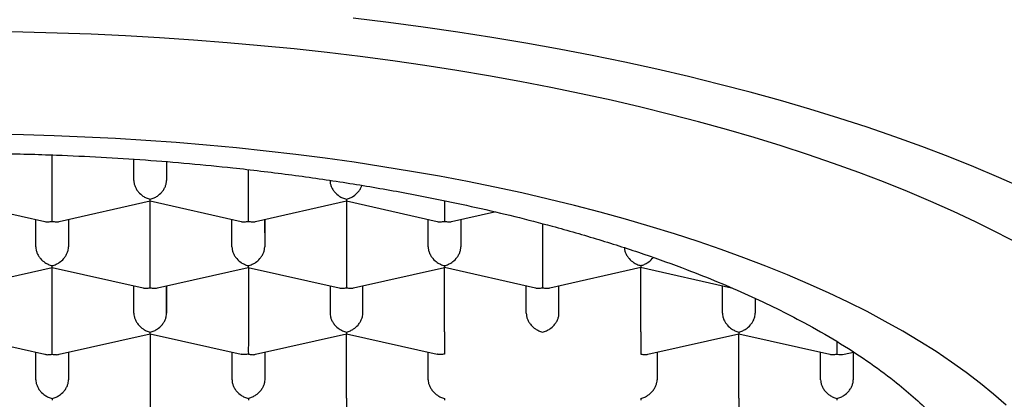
# Model space of a CAD drawing. Header units: millimetres. Extents: x 8 to 738, y 5 to 761.
# Tile 49 of 77: x 326.7 to 334.23, y 604.38 to 607.28. Entities that reach past the tile are written whole.
import ezdxf

# ---------------------------------------------------------------- set-up
doc = ezdxf.new("R2010")
doc.units = ezdxf.units.MM

msp = doc.modelspace()

# ---------------------------------------------------------------- linework, layer by layer
at = {"color": 7, "linetype": 'Continuous', "lineweight": 30}
for p, q in [((326.9508, 605.9132), (326.9508, 606.2495)), ((327.5757, 606.0543), (327.5757, 606.2167)), ((327.8257, 606.198), (327.8257, 606.0543)), ((327.8257, 606.1979), (327.8257, 606.0543)), ((328.4508, 606.1369), (328.4508, 605.9134)), ((326.201, 605.8978), (326.8961, 605.7411)), ((327.0056, 605.7411), (327.701, 605.898)), ((327.701, 605.8979), (328.3961, 605.7412)), ((327.701, 605.4057), (327.701, 605.8979)), ((328.5056, 605.7412), (329.2005, 605.898)), ((329.2005, 605.8981), (329.8961, 605.7413)), ((329.201, 605.898), (329.201, 605.4058)), ((330.0056, 605.7413), (330.3336, 605.8153)), ((326.826, 605.5467), (326.8259, 605.7569)), ((327.0759, 605.7569), (327.076, 605.5467)), ((327.076, 605.7569), (327.076, 605.5467)), ((328.326, 605.5468), (328.3259, 605.757)), ((328.5759, 605.757), (328.576, 605.5468)), ((328.576, 605.7571), (328.576, 605.5468)), ((329.826, 605.5469), (329.8259, 605.7571)), ((330.0759, 605.7571), (330.076, 605.5469)), ((330.076, 605.7572), (330.076, 605.5469)), ((330.701, 605.7239), (330.701, 605.4059)), ((326.2558, 605.2334), (326.9512, 605.3904)), ((326.9512, 605.3903), (327.6463, 605.2335)), ((326.9512, 604.8981), (326.9512, 605.3903)), ((327.7558, 605.2335), (328.4508, 605.3904)), ((328.4507, 605.3905), (329.1463, 605.2336)), ((328.4512, 605.3904), (328.4512, 604.8982)), ((329.2558, 605.2336), (329.9508, 605.3905)), ((329.9507, 605.3906), (330.6463, 605.2337)), ((329.9512, 604.8983), (329.9512, 605.3905)), ((330.7558, 605.2338), (331.4508, 605.3906)), ((331.4507, 605.3907), (332.1463, 605.2338)), ((331.4512, 604.8984), (331.4512, 605.3906)), ((327.5762, 605.0391), (327.5761, 605.2494)), ((327.8261, 605.2494), (327.8262, 605.0392)), ((327.8262, 605.0392), (327.8262, 605.2494)), ((329.0761, 605.2495), (329.0762, 605.0392)), ((329.3262, 605.0393), (329.3261, 605.2495)), ((329.3262, 605.0393), (329.3262, 605.2495)), ((330.5762, 605.0393), (330.5761, 605.2496)), ((330.8262, 605.0394), (330.8261, 605.2496)), ((330.8262, 605.0394), (330.8262, 605.2496)), ((332.0762, 605.0394), (332.0761, 605.2497)), ((332.3261, 605.1535), (332.3262, 605.0395)), ((332.3262, 605.1534), (332.3262, 605.0395)), ((326.2014, 604.8827), (326.8965, 604.7259)), ((327.006, 604.7259), (327.7015, 604.8829)), ((327.7014, 604.8828), (328.3961, 604.7261)), ((327.7015, 604.8827), (327.7015, 604.3906)), ((328.506, 604.726), (329.201, 604.8829)), ((329.201, 604.883), (329.8961, 604.7262)), ((329.2015, 604.3907), (329.2015, 604.8828)), ((331.506, 604.7262), (332.201, 604.8831)), ((332.201, 604.8832), (332.8965, 604.7263)), ((332.2015, 604.3909), (332.2015, 604.8831)), ((326.8264, 604.5315), (326.8263, 604.7417)), ((327.0763, 604.7418), (327.0764, 604.5315)), ((327.0764, 604.7418), (327.0764, 604.5315)), ((328.3264, 604.5316), (328.3263, 604.7418)), ((328.5763, 604.7419), (328.5764, 604.5316)), ((328.5764, 604.7419), (328.5764, 604.5316)), ((329.8264, 604.5317), (329.8263, 604.7419)), ((331.5763, 604.7421), (331.5764, 604.5318)), ((331.5764, 604.7421), (331.5764, 604.5318)), ((332.8264, 604.5319), (332.8263, 604.7422)), ((333.0063, 604.7264), (333.0777, 604.7425)), ((333.0763, 604.7422), (333.0764, 604.5319)), ((333.0764, 604.7422), (333.0764, 604.5319))]:
    msp.add_line(p, q, dxfattribs=at)
at = {"color": 7, "linetype": 'Continuous', "lineweight": 30, "flags": 128}
for points in [[(334.3749, 605.9946), (334.1893, 606.0772), (333.9983, 606.158), (333.8019, 606.2367), (333.6002, 606.3134), (333.3936, 606.3881), (333.1819, 606.4606), (332.9655, 606.5309), (332.7445, 606.5989), (332.519, 606.6647), (332.2891, 606.7281), (332.0551, 606.7892), (331.8171, 606.8479), (331.5752, 606.9041), (331.3296, 606.9578), (331.0805, 607.009), (330.8281, 607.0576), (330.5725, 607.1036), (330.3139, 607.147), (330.0525, 607.1877), (329.7885, 607.2258), (329.5219, 607.2611), (329.2532, 607.2937)], [(334.3314, 605.5748), (334.1739, 605.6572), (334.011, 605.7379), (333.8427, 605.8169), (333.6692, 605.8942), (333.4906, 605.9697), (333.307, 606.0433), (333.1185, 606.115), (332.9253, 606.1848), (332.7274, 606.2525), (332.5251, 606.3183), (332.3185, 606.3819), (332.1076, 606.4434), (331.8927, 606.5027), (331.6739, 606.5598), (331.4514, 606.6146), (331.2253, 606.6672), (330.9957, 606.7174), (330.7628, 606.7653), (330.5269, 606.8107), (330.2879, 606.8537), (330.0461, 606.8943), (329.8018, 606.9324), (329.5549, 606.9679), (329.3058, 607.001), (329.0545, 607.0314), (328.8012, 607.0593), (328.5462, 607.0846), (328.2896, 607.1073), (328.0315, 607.1273), (327.7722, 607.1447), (327.5118, 607.1594), (327.2506, 607.1715), (326.9886, 607.1809), (326.726, 607.1876), (326.4631, 607.1916)], [(334.2451, 604.336), (334.1493, 604.4203), (334.0477, 604.5035), (333.9404, 604.5856), (333.8274, 604.6665), (333.709, 604.7463), (333.5851, 604.8247), (333.4558, 604.9018), (333.3212, 604.9776), (333.1814, 605.0518), (333.0366, 605.1246), (332.8868, 605.1959), (332.7322, 605.2655), (332.5728, 605.3335), (332.4087, 605.3997), (332.2402, 605.4642), (332.0672, 605.527), (331.89, 605.5878), (331.7087, 605.6468), (331.5233, 605.7039), (331.3341, 605.7589), (331.1412, 605.812), (330.9446, 605.863), (330.7447, 605.9119), (330.5414, 605.9587), (330.3349, 606.0034), (330.1255, 606.0458), (329.9132, 606.0861), (329.6982, 606.124), (329.4806, 606.1597), (329.2607, 606.1931), (329.0385, 606.2242), (328.8143, 606.2529), (328.5882, 606.2792), (328.3604, 606.3032), (328.1309, 606.3247), (327.9001, 606.3438), (327.668, 606.3605), (327.4349, 606.3747), (327.2009, 606.3865), (326.9662, 606.3958), (326.7309, 606.4026), (326.4952, 606.4069)]]:
    msp.add_lwpolyline(points, dxfattribs=at)
at = {"color": 7, "linetype": 'Continuous', "lineweight": 30}
for major_axis, ratio, start_param, end_param in [((0, 0.1281), 0.000177, 1.715213, 2.685863), ((0.1061, -0.0848), 0.779881, 5.269697, 5.725466)]:
    msp.add_ellipse((332.9513, 604.8421), major_axis=major_axis, ratio=ratio, start_param=start_param, end_param=end_param, dxfattribs=at)
for points, knots in [([(318.1768, 603.1275), (318.179, 603.1839), (318.1835, 603.2967), (318.2198, 603.4655), (318.2778, 603.6339), (318.3603, 603.8015), (318.4666, 603.9681), (318.5962, 604.1323), (318.7482, 604.2936), (318.9222, 604.4512), (319.1188, 604.6054), (319.338, 604.7558), (319.5793, 604.9019), (319.821, 605.0318), (320.0575, 605.1466), (320.2841, 605.2475), (320.5214, 605.3445), (320.7935, 605.4465), (321.1038, 605.5519), (321.4553, 605.6585), (321.7934, 605.7499), (322.1138, 605.8276), (322.413, 605.8934), (322.7192, 605.9542), (323.0624, 606.0152), (323.4444, 606.0745), (323.8663, 606.1296), (324.2628, 606.172), (324.631, 606.2039), (324.9691, 606.2273), (325.3095, 606.2451), (325.6851, 606.2583), (326.0959, 606.2648), (326.5407, 606.2623), (326.9508, 606.2511), (327.3253, 606.2336), (327.6642, 606.212), (328.0005, 606.1848), (328.3661, 606.1487), (328.7593, 606.1018), (329.1769, 606.0419), (329.5544, 605.9783), (329.8929, 605.9134), (330.1944, 605.8492), (330.4886, 605.78), (330.8031, 605.6987), (331.1343, 605.6035), (331.4777, 605.4929), (331.78, 605.3841), (332.0444, 605.279), (332.2745, 605.1793), (332.4935, 605.076), (332.7214, 604.9585), (332.9533, 604.8259), (333.1836, 604.6771), (333.3767, 604.5353), (333.5372, 604.402), (333.6699, 604.2782), (333.789, 604.1524), (333.8987, 604.0193), (333.9964, 603.8788), (334.0799, 603.7309), (334.1452, 603.5814), (334.1918, 603.4309), (334.2212, 603.2798), (334.2249, 603.179), (334.2268, 603.1286)], [0, 0, 0, 0, 0.017177, 0.034367, 0.051544, 0.068917, 0.086342, 0.103794, 0.121246, 0.138671, 0.156044, 0.173681, 0.191331, 0.208968, 0.222578, 0.2362, 0.249823, 0.263433, 0.28107, 0.29872, 0.316357, 0.329967, 0.343589, 0.357212, 0.370822, 0.388459, 0.406109, 0.423746, 0.437356, 0.450978, 0.464601, 0.478211, 0.495848, 0.513498, 0.531135, 0.544745, 0.558367, 0.57199, 0.5856, 0.603237, 0.620887, 0.638524, 0.652134, 0.665756, 0.679379, 0.692989, 0.710626, 0.728276, 0.745913, 0.759523, 0.773145, 0.786768, 0.800378, 0.818015, 0.835665, 0.853302, 0.866912, 0.880534, 0.894157, 0.907767, 0.923109, 0.938487, 0.953883, 0.96928, 0.984658, 1, 1, 1, 1]), ([(327.5757, 606.0543), (327.5762, 606.0469), (327.577, 606.032), (327.5842, 606.0088), (327.5958, 605.9857), (327.6155, 605.9592), (327.6411, 605.9367), (327.6718, 605.9194), (327.6906, 605.9139), (327.7007, 605.911)], [0, 0, 0, 0, 0.111393, 0.227311, 0.348959, 0.477381, 0.69267, 0.834868, 1, 1, 1, 1]), ([(327.7007, 605.911), (327.7109, 605.9139), (327.7297, 605.9194), (327.7603, 605.9368), (327.7859, 605.9592), (327.8056, 605.9857), (327.8172, 606.0088), (327.8244, 606.032), (327.8253, 606.047), (327.8257, 606.0543)], [0, 0, 0, 0, 0.165104, 0.307293, 0.522618, 0.651026, 0.772669, 0.888592, 1, 1, 1, 1]), ([(329.0757, 606.0544), (329.0762, 606.047), (329.077, 606.0321), (329.0842, 606.0089), (329.0958, 605.9858), (329.1155, 605.9593), (329.1411, 605.9369), (329.1718, 605.9195), (329.1906, 605.914), (329.2007, 605.9111)], [0, 0, 0, 0, 0.111393, 0.227311, 0.348959, 0.477381, 0.69267, 0.834868, 1, 1, 1, 1]), ([(329.2007, 605.9111), (329.2109, 605.914), (329.2297, 605.9195), (329.2603, 605.9369), (329.2861, 605.9593), (329.3054, 605.9859), (329.3152, 606.0037), (329.3181, 606.014), (329.3188, 606.0163)], [0, 0, 0, 0, 0.204515, 0.380644, 0.647368, 0.806427, 0.957106, 1, 1, 1, 1]), ([(326.9508, 605.7418), (326.9509, 605.747), (326.9509, 605.7567), (326.9512, 605.781), (326.9507, 605.8092), (326.9508, 605.8401), (326.9509, 605.8658), (326.9508, 605.8906), (326.9508, 605.9058), (326.9508, 605.9132)], [0, 0, 0, 0, 0.165104, 0.307293, 0.522618, 0.651026, 0.772669, 0.888592, 1, 1, 1, 1]), ([(327.701, 605.898), (327.701, 605.898), (327.7011, 605.8965), (327.7009, 605.9006), (327.7008, 605.9074), (327.7007, 605.911)], [0, 0, 0, 0, 0.003996, 0.464836, 1, 1, 1, 1]), ([(328.4508, 605.9134), (328.4508, 605.9059), (328.4508, 605.8908), (328.4507, 605.8659), (328.4507, 605.8403), (328.4509, 605.8093), (328.4505, 605.7811), (328.4507, 605.7568), (328.4508, 605.7471), (328.4508, 605.7419)], [0, 0, 0, 0, 0.111393, 0.227311, 0.348959, 0.477381, 0.69267, 0.834868, 1, 1, 1, 1]), ([(329.2007, 605.9111), (329.2007, 605.9075), (329.2006, 605.9007), (329.2004, 605.8966), (329.2005, 605.8981), (329.2005, 605.8981)], [0, 0, 0, 0, 0.536925, 0.999328, 1, 1, 1, 1]), ([(329.9508, 605.9), (329.9508, 605.897), (329.9507, 605.8862), (329.9507, 605.866), (329.9507, 605.8404), (329.9509, 605.8094), (329.9505, 605.7812), (329.9507, 605.7569), (329.9508, 605.7472), (329.9508, 605.742)], [0, 0, 0, 0, 0.048048, 0.172229, 0.302549, 0.440125, 0.670762, 0.823096, 1, 1, 1, 1]), ([(326.8961, 605.7411), (326.8961, 605.7411), (326.9035, 605.7379), (326.9223, 605.7378), (326.9409, 605.7404), (326.9508, 605.7418)], [0, 0, 0, 0, 0.00056, 0.462989, 1, 1, 1, 1]), ([(326.9508, 605.7418), (326.9608, 605.7404), (326.9793, 605.7378), (326.9981, 605.7379), (327.0056, 605.7411), (327.0056, 605.7411)], [0, 0, 0, 0, 0.536835, 0.999161, 1, 1, 1, 1]), ([(328.3961, 605.7412), (328.3961, 605.7412), (328.4035, 605.738), (328.4223, 605.7379), (328.4409, 605.7405), (328.4508, 605.7419)], [0, 0, 0, 0, 0.00056, 0.462989, 1, 1, 1, 1]), ([(328.4508, 605.7419), (328.4608, 605.7405), (328.4793, 605.7379), (328.4981, 605.738), (328.5056, 605.7412), (328.5056, 605.7412)], [0, 0, 0, 0, 0.536835, 0.999161, 1, 1, 1, 1]), ([(329.8961, 605.7413), (329.8961, 605.7413), (329.9035, 605.7381), (329.9223, 605.738), (329.9409, 605.7406), (329.9508, 605.742)], [0, 0, 0, 0, 0.00056, 0.462989, 1, 1, 1, 1]), ([(329.9508, 605.742), (329.9608, 605.7406), (329.9793, 605.738), (329.9981, 605.7381), (330.0056, 605.7413), (330.0056, 605.7413)], [0, 0, 0, 0, 0.5368355, 0.9991606, 1, 1, 1, 1]), ([(326.826, 605.5467), (326.8264, 605.5393), (326.8273, 605.5243), (326.8345, 605.5011), (326.846, 605.4781), (326.8657, 605.4516), (326.8914, 605.4291), (326.922, 605.4117), (326.9408, 605.4063), (326.951, 605.4034)], [0, 0, 0, 0, 0.1113932, 0.2273113, 0.3489592, 0.477381, 0.6926704, 0.8348682, 1, 1, 1, 1]), ([(326.951, 605.4034), (326.9611, 605.4063), (326.9799, 605.4117), (327.0106, 605.4291), (327.0362, 605.4516), (327.0559, 605.4781), (327.0675, 605.5011), (327.0746, 605.5244), (327.0755, 605.5393), (327.076, 605.5467)], [0, 0, 0, 0, 0.1651044, 0.3072931, 0.5226184, 0.6510258, 0.7726688, 0.8885917, 1, 1, 1, 1]), ([(328.326, 605.5468), (328.3264, 605.5394), (328.3273, 605.5244), (328.3345, 605.5012), (328.346, 605.4782), (328.3657, 605.4517), (328.3914, 605.4292), (328.422, 605.4118), (328.4408, 605.4064), (328.451, 605.4035)], [0, 0, 0, 0, 0.1113932, 0.2273113, 0.3489592, 0.477381, 0.6926704, 0.8348682, 1, 1, 1, 1]), ([(328.451, 605.4035), (328.4611, 605.4064), (328.4799, 605.4118), (328.5106, 605.4292), (328.5362, 605.4517), (328.5559, 605.4782), (328.5675, 605.5012), (328.5746, 605.5245), (328.5755, 605.5394), (328.576, 605.5468)], [0, 0, 0, 0, 0.165104, 0.307293, 0.522618, 0.651026, 0.772669, 0.888592, 1, 1, 1, 1]), ([(329.826, 605.5469), (329.8264, 605.5395), (329.8273, 605.5246), (329.8345, 605.5013), (329.846, 605.4783), (329.8657, 605.4518), (329.8914, 605.4293), (329.922, 605.4119), (329.9408, 605.4065), (329.951, 605.4036)], [0, 0, 0, 0, 0.111393, 0.227311, 0.348959, 0.477381, 0.69267, 0.834868, 1, 1, 1, 1]), ([(329.951, 605.4036), (329.9611, 605.4065), (329.9799, 605.4119), (330.0106, 605.4293), (330.0362, 605.4518), (330.0559, 605.4783), (330.0675, 605.5013), (330.0746, 605.5246), (330.0755, 605.5395), (330.076, 605.5469)], [0, 0, 0, 0, 0.165104, 0.307293, 0.522618, 0.651026, 0.772669, 0.888592, 1, 1, 1, 1]), ([(331.3267, 605.5395), (331.327, 605.5346), (331.3279, 605.5221), (331.3345, 605.5014), (331.346, 605.4784), (331.3658, 605.4519), (331.3914, 605.4294), (331.422, 605.412), (331.4408, 605.4066), (331.451, 605.4037)], [0, 0, 0, 0, 0.0764428, 0.1969201, 0.3233527, 0.4568255, 0.6805826, 0.8283733, 1, 1, 1, 1]), ([(326.9512, 605.3904), (326.9512, 605.3904), (326.9513, 605.3889), (326.9511, 605.393), (326.951, 605.3998), (326.951, 605.4034)], [0, 0, 0, 0, 0.003996, 0.464836, 1, 1, 1, 1]), ([(327.701, 605.2343), (327.7011, 605.2395), (327.7012, 605.2491), (327.7014, 605.2735), (327.7009, 605.3016), (327.7011, 605.3326), (327.7011, 605.3583), (327.7011, 605.3831), (327.701, 605.3983), (327.701, 605.4057)], [0, 0, 0, 0, 0.165104, 0.307293, 0.522618, 0.651026, 0.772669, 0.888592, 1, 1, 1, 1]), ([(328.451, 605.4035), (328.4509, 605.3999), (328.4509, 605.3931), (328.4507, 605.389), (328.4507, 605.3905), (328.4507, 605.3905)], [0, 0, 0, 0, 0.5369254, 0.9993279, 1, 1, 1, 1]), ([(329.201, 605.4058), (329.201, 605.3984), (329.201, 605.3832), (329.2009, 605.3584), (329.201, 605.3327), (329.2011, 605.3017), (329.2007, 605.2736), (329.2009, 605.2493), (329.201, 605.2396), (329.201, 605.2344)], [0, 0, 0, 0, 0.111393, 0.227311, 0.348959, 0.477381, 0.69267, 0.834868, 1, 1, 1, 1]), ([(329.951, 605.4036), (329.9509, 605.4), (329.9509, 605.3932), (329.9507, 605.3891), (329.9507, 605.3906), (329.9507, 605.3906)], [0, 0, 0, 0, 0.536925, 0.999328, 1, 1, 1, 1]), ([(330.701, 605.4059), (330.701, 605.3985), (330.701, 605.3833), (330.7009, 605.3585), (330.701, 605.3328), (330.7011, 605.3019), (330.7007, 605.2737), (330.7009, 605.2494), (330.701, 605.2397), (330.701, 605.2345)], [0, 0, 0, 0, 0.111393, 0.227311, 0.348959, 0.477381, 0.69267, 0.834868, 1, 1, 1, 1]), ([(331.451, 605.4037), (331.4509, 605.4001), (331.4509, 605.3933), (331.4507, 605.3892), (331.4507, 605.3907), (331.4507, 605.3907)], [0, 0, 0, 0, 0.536925, 0.999328, 1, 1, 1, 1]), ([(331.451, 605.4037), (331.4611, 605.4066), (331.48, 605.412), (331.5104, 605.4296), (331.5328, 605.4478), (331.5437, 605.4632), (331.5459, 605.4662)], [0, 0, 0, 0, 0.287322, 0.534764, 0.909477, 1, 1, 1, 1]), ([(327.6463, 605.2335), (327.6463, 605.2335), (327.6537, 605.2303), (327.6725, 605.2302), (327.6911, 605.2329), (327.701, 605.2343)], [0, 0, 0, 0, 0.00056, 0.462989, 1, 1, 1, 1]), ([(327.701, 605.2343), (327.711, 605.2329), (327.7295, 605.2302), (327.7484, 605.2303), (327.7558, 605.2335), (327.7558, 605.2336)], [0, 0, 0, 0, 0.536835, 0.999161, 1, 1, 1, 1]), ([(329.1463, 605.2336), (329.1463, 605.2336), (329.1537, 605.2304), (329.1725, 605.2303), (329.1911, 605.233), (329.201, 605.2344)], [0, 0, 0, 0, 0.00056, 0.462989, 1, 1, 1, 1]), ([(329.201, 605.2344), (329.211, 605.233), (329.2295, 605.2303), (329.2484, 605.2305), (329.2558, 605.2337), (329.2558, 605.2337)], [0, 0, 0, 0, 0.536835, 0.999161, 1, 1, 1, 1]), ([(330.6463, 605.2337), (330.6463, 605.2337), (330.6537, 605.2305), (330.6725, 605.2304), (330.6911, 605.2331), (330.701, 605.2345)], [0, 0, 0, 0, 0.00056, 0.462989, 1, 1, 1, 1]), ([(330.701, 605.2345), (330.711, 605.2331), (330.7295, 605.2304), (330.7484, 605.2306), (330.7558, 605.2338), (330.7558, 605.2338)], [0, 0, 0, 0, 0.536835, 0.999161, 1, 1, 1, 1]), ([(327.5762, 605.0391), (327.5766, 605.0318), (327.5775, 605.0168), (327.5847, 604.9936), (327.5963, 604.9706), (327.616, 604.9441), (327.6416, 604.9216), (327.6722, 604.9042), (327.6911, 604.8988), (327.7012, 604.8959)], [0, 0, 0, 0, 0.111393, 0.227311, 0.348959, 0.477381, 0.69267, 0.834868, 1, 1, 1, 1]), ([(327.7012, 604.8959), (327.7113, 604.8988), (327.7301, 604.9042), (327.7608, 604.9216), (327.7864, 604.9441), (327.8061, 604.9706), (327.8177, 604.9936), (327.8249, 605.0168), (327.8257, 605.0318), (327.8262, 605.0392)], [0, 0, 0, 0, 0.165104, 0.307293, 0.522618, 0.651026, 0.772669, 0.888592, 1, 1, 1, 1]), ([(329.0762, 605.0392), (329.0766, 605.0319), (329.0775, 605.0169), (329.0847, 604.9937), (329.0963, 604.9707), (329.116, 604.9442), (329.1416, 604.9217), (329.1722, 604.9043), (329.1911, 604.8989), (329.2012, 604.896)], [0, 0, 0, 0, 0.111393, 0.227311, 0.348959, 0.477381, 0.69267, 0.834868, 1, 1, 1, 1]), ([(329.2012, 604.896), (329.2113, 604.8989), (329.2301, 604.9043), (329.2608, 604.9217), (329.2864, 604.9442), (329.3061, 604.9707), (329.3177, 604.9937), (329.3249, 605.0169), (329.3257, 605.0319), (329.3262, 605.0393)], [0, 0, 0, 0, 0.165104, 0.307293, 0.522618, 0.651026, 0.772669, 0.888592, 1, 1, 1, 1]), ([(330.5762, 605.0393), (330.5766, 605.032), (330.5775, 605.017), (330.5847, 604.9938), (330.5963, 604.9708), (330.616, 604.9443), (330.6416, 604.9218), (330.6722, 604.9044), (330.6911, 604.899), (330.7012, 604.8961)], [0, 0, 0, 0, 0.111393, 0.227311, 0.348959, 0.477381, 0.69267, 0.834868, 1, 1, 1, 1]), ([(330.7012, 604.8961), (330.7113, 604.899), (330.7301, 604.9044), (330.7608, 604.9218), (330.7864, 604.9443), (330.8061, 604.9708), (330.8177, 604.9938), (330.8249, 605.017), (330.8257, 605.032), (330.8262, 605.0394)], [0, 0, 0, 0, 0.165104, 0.307293, 0.522618, 0.651026, 0.772669, 0.888592, 1, 1, 1, 1]), ([(332.0762, 605.0394), (332.0766, 605.0321), (332.0775, 605.0171), (332.0847, 604.9939), (332.0963, 604.9709), (332.116, 604.9444), (332.1416, 604.9219), (332.1722, 604.9045), (332.1911, 604.8991), (332.2012, 604.8962)], [0, 0, 0, 0, 0.1113932, 0.2273113, 0.3489592, 0.477381, 0.6926704, 0.8348682, 1, 1, 1, 1]), ([(332.2012, 604.8962), (332.2113, 604.8991), (332.2301, 604.9045), (332.2608, 604.9219), (332.2864, 604.9444), (332.3061, 604.9709), (332.3177, 604.9939), (332.3249, 605.0171), (332.3257, 605.0321), (332.3262, 605.0395)], [0, 0, 0, 0, 0.165105, 0.307294, 0.522618, 0.651026, 0.77267, 0.888592, 1, 1, 1, 1]), ([(326.9513, 604.7266), (326.9513, 604.7318), (326.9514, 604.7415), (326.9516, 604.7659), (326.9512, 604.794), (326.9513, 604.825), (326.9513, 604.8507), (326.9513, 604.8755), (326.9513, 604.8907), (326.9512, 604.8981)], [0, 0, 0, 0, 0.1651044, 0.3072931, 0.5226184, 0.6510258, 0.7726688, 0.8885917, 1, 1, 1, 1]), ([(327.7015, 604.8829), (327.7015, 604.8829), (327.7015, 604.8814), (327.7013, 604.8854), (327.7012, 604.8922), (327.7012, 604.8959)], [0, 0, 0, 0, 0.003996, 0.464836, 1, 1, 1, 1]), ([(328.4512, 604.8982), (328.4512, 604.8908), (328.4512, 604.8756), (328.4512, 604.8508), (328.4512, 604.8251), (328.4513, 604.7941), (328.4509, 604.766), (328.4511, 604.7416), (328.4512, 604.7319), (328.4513, 604.7267)], [0, 0, 0, 0, 0.111393, 0.227311, 0.348959, 0.477381, 0.69267, 0.834868, 1, 1, 1, 1]), ([(329.2012, 604.896), (329.2012, 604.8923), (329.2011, 604.8855), (329.2009, 604.8815), (329.201, 604.883), (329.201, 604.883)], [0, 0, 0, 0, 0.536925, 0.999328, 1, 1, 1, 1]), ([(329.9512, 604.8983), (329.9512, 604.8909), (329.9512, 604.8757), (329.9512, 604.8509), (329.9512, 604.8252), (329.9513, 604.7942), (329.9509, 604.7661), (329.9511, 604.7417), (329.9512, 604.732), (329.9513, 604.7268)], [0, 0, 0, 0, 0.111394, 0.227312, 0.34896, 0.477381, 0.692672, 0.834869, 1, 1, 1, 1]), ([(331.4512, 604.8984), (331.4512, 604.891), (331.4512, 604.8758), (331.4512, 604.851), (331.4512, 604.8253), (331.4513, 604.7943), (331.4509, 604.7662), (331.4511, 604.7418), (331.4512, 604.7321), (331.4513, 604.7269)], [0, 0, 0, 0, 0.111393, 0.227311, 0.348959, 0.477381, 0.69267, 0.834868, 1, 1, 1, 1]), ([(332.2012, 604.8962), (332.2012, 604.8925), (332.2011, 604.8858), (332.2009, 604.8817), (332.201, 604.8832), (332.201, 604.8832)], [0, 0, 0, 0, 0.536925, 0.999328, 1, 1, 1, 1]), ([(326.8965, 604.7259), (326.8965, 604.7259), (326.9039, 604.7227), (326.9228, 604.7226), (326.9413, 604.7252), (326.9513, 604.7266)], [0, 0, 0, 0, 0.00056, 0.462989, 1, 1, 1, 1]), ([(326.9513, 604.7266), (326.9612, 604.7252), (326.9798, 604.7226), (326.9986, 604.7227), (327.006, 604.7259), (327.006, 604.7259)], [0, 0, 0, 0, 0.536835, 0.999161, 1, 1, 1, 1]), ([(328.4513, 604.7267), (328.4413, 604.7254), (328.4226, 604.7228), (328.4036, 604.723), (328.3962, 604.7262), (328.3961, 604.7263)], [0, 0, 0, 0, 0.535077, 0.995887, 1, 1, 1, 1]), ([(328.4513, 604.7267), (328.4612, 604.7253), (328.4798, 604.7227), (328.4986, 604.7228), (328.506, 604.726), (328.506, 604.726)], [0, 0, 0, 0, 0.536835, 0.999161, 1, 1, 1, 1]), ([(329.9513, 604.7268), (329.9413, 604.7255), (329.9226, 604.7229), (329.9036, 604.7231), (329.8962, 604.7263), (329.8961, 604.7264)], [0, 0, 0, 0, 0.535077, 0.995889, 1, 1, 1, 1]), ([(331.4513, 604.7269), (331.4612, 604.7255), (331.4798, 604.7229), (331.4986, 604.723), (331.506, 604.7262), (331.506, 604.7262)], [0, 0, 0, 0, 0.5368355, 0.9991606, 1, 1, 1, 1]), ([(332.8965, 604.7263), (332.8965, 604.7263), (332.9039, 604.7231), (332.9228, 604.723), (332.9413, 604.7256), (332.9513, 604.727)], [0, 0, 0, 0, 0.00056, 0.462989, 1, 1, 1, 1]), ([(326.8264, 604.5315), (326.8268, 604.5242), (326.8277, 604.5092), (326.8349, 604.486), (326.8465, 604.4629), (326.8662, 604.4364), (326.8918, 604.414), (326.9225, 604.3966), (326.9413, 604.3912), (326.9514, 604.3883)], [0, 0, 0, 0, 0.1113932, 0.2273113, 0.3489592, 0.477381, 0.6926704, 0.8348682, 1, 1, 1, 1]), ([(326.9514, 604.3883), (326.9615, 604.3912), (326.9804, 604.3966), (327.011, 604.414), (327.0366, 604.4364), (327.0563, 604.4629), (327.0679, 604.486), (327.0751, 604.5092), (327.076, 604.5242), (327.0764, 604.5315)], [0, 0, 0, 0, 0.165104, 0.307293, 0.522618, 0.651026, 0.772669, 0.888592, 1, 1, 1, 1]), ([(328.3264, 604.5316), (328.3268, 604.5243), (328.3277, 604.5093), (328.3349, 604.4861), (328.3465, 604.463), (328.3662, 604.4365), (328.3918, 604.4141), (328.4225, 604.3967), (328.4413, 604.3913), (328.4514, 604.3884)], [0, 0, 0, 0, 0.111393, 0.227311, 0.348959, 0.477381, 0.69267, 0.834868, 1, 1, 1, 1]), ([(328.5764, 604.5316), (328.576, 604.5243), (328.5751, 604.5093), (328.5678, 604.4862), (328.5563, 604.4631), (328.5367, 604.4365), (328.5107, 604.4143), (328.4802, 604.3968), (328.4615, 604.3913), (328.4514, 604.3884)], [0, 0, 0, 0, 0.111393, 0.227311, 0.348959, 0.477381, 0.69267, 0.834868, 1, 1, 1, 1]), ([(329.8264, 604.5317), (329.8268, 604.5244), (329.8277, 604.5094), (329.8349, 604.4862), (329.8465, 604.4631), (329.8662, 604.4366), (329.8918, 604.4142), (329.9225, 604.3968), (329.9413, 604.3914), (329.9514, 604.3885)], [0, 0, 0, 0, 0.111393, 0.227311, 0.348959, 0.477381, 0.692671, 0.834868, 1, 1, 1, 1]), ([(331.4514, 604.3886), (331.4615, 604.3915), (331.4804, 604.3969), (331.511, 604.4143), (331.5366, 604.4367), (331.5563, 604.4633), (331.5679, 604.4863), (331.5751, 604.5095), (331.576, 604.5245), (331.5764, 604.5318)], [0, 0, 0, 0, 0.165104, 0.307293, 0.522618, 0.651026, 0.772669, 0.888592, 1, 1, 1, 1]), ([(332.8264, 604.5319), (332.8268, 604.5246), (332.8277, 604.5096), (332.8349, 604.4864), (332.8465, 604.4633), (332.8662, 604.4368), (332.8918, 604.4144), (332.9225, 604.397), (332.9413, 604.3916), (332.9514, 604.3887)], [0, 0, 0, 0, 0.111393, 0.227311, 0.348959, 0.477381, 0.69267, 0.834868, 1, 1, 1, 1]), ([(332.9514, 604.3887), (332.9615, 604.3916), (332.9804, 604.397), (333.011, 604.4144), (333.0366, 604.4368), (333.0563, 604.4634), (333.0679, 604.4864), (333.0751, 604.5096), (333.076, 604.5246), (333.0764, 604.5319)], [0, 0, 0, 0, 0.1651055, 0.3072945, 0.5226184, 0.6510264, 0.7726695, 0.8885923, 1, 1, 1, 1]), ([(326.9514, 604.3883), (326.9514, 604.3846), (326.9513, 604.3778), (326.9511, 604.3737), (326.9512, 604.3752), (326.9512, 604.3752)], [0, 0, 0, 0, 0.536925, 0.999328, 1, 1, 1, 1]), ([(327.7015, 604.3906), (327.7015, 604.3831), (327.7014, 604.368), (327.7014, 604.3431), (327.7014, 604.3175), (327.7016, 604.2865), (327.7011, 604.2584), (327.7014, 604.234), (327.7014, 604.2243), (327.7015, 604.2191)], [0, 0, 0, 0, 0.111393, 0.227311, 0.348959, 0.477381, 0.69267, 0.834868, 1, 1, 1, 1]), ([(328.4514, 604.3884), (328.4514, 604.3847), (328.4513, 604.3779), (328.4511, 604.3738), (328.4512, 604.3753), (328.4512, 604.3753)], [0, 0, 0, 0, 0.536925, 0.999328, 1, 1, 1, 1]), ([(329.2015, 604.3907), (329.2015, 604.3832), (329.2014, 604.3681), (329.2014, 604.3432), (329.2014, 604.3176), (329.2016, 604.2866), (329.2011, 604.2585), (329.2014, 604.2341), (329.2014, 604.2244), (329.2015, 604.2192)], [0, 0, 0, 0, 0.111393, 0.227311, 0.348959, 0.477381, 0.69267, 0.834868, 1, 1, 1, 1]), ([(329.9514, 604.3885), (329.9514, 604.3848), (329.9513, 604.378), (329.9511, 604.3739), (329.9512, 604.3755), (329.9512, 604.3755)], [0, 0, 0, 0, 0.53499, 0.995724, 1, 1, 1, 1]), ([(331.4514, 604.3886), (331.4514, 604.3849), (331.4513, 604.3781), (331.4511, 604.374), (331.4512, 604.3755), (331.4512, 604.3755)], [0, 0, 0, 0, 0.536925, 0.999328, 1, 1, 1, 1]), ([(332.2015, 604.3909), (332.2015, 604.3835), (332.2014, 604.3683), (332.2014, 604.3435), (332.2014, 604.3178), (332.2016, 604.2868), (332.2011, 604.2587), (332.2014, 604.2343), (332.2014, 604.2246), (332.2015, 604.2194)], [0, 0, 0, 0, 0.111393, 0.227311, 0.348959, 0.477381, 0.69267, 0.834868, 1, 1, 1, 1]), ([(332.9514, 604.3887), (332.9514, 604.385), (332.9513, 604.3782), (332.9511, 604.3741), (332.9512, 604.3756), (332.9512, 604.3757)], [0, 0, 0, 0, 0.536925, 0.999328, 1, 1, 1, 1])]:
    msp.add_open_spline(points, degree=3, knots=knots, dxfattribs=at)

doc.saveas('drawing.dxf')
